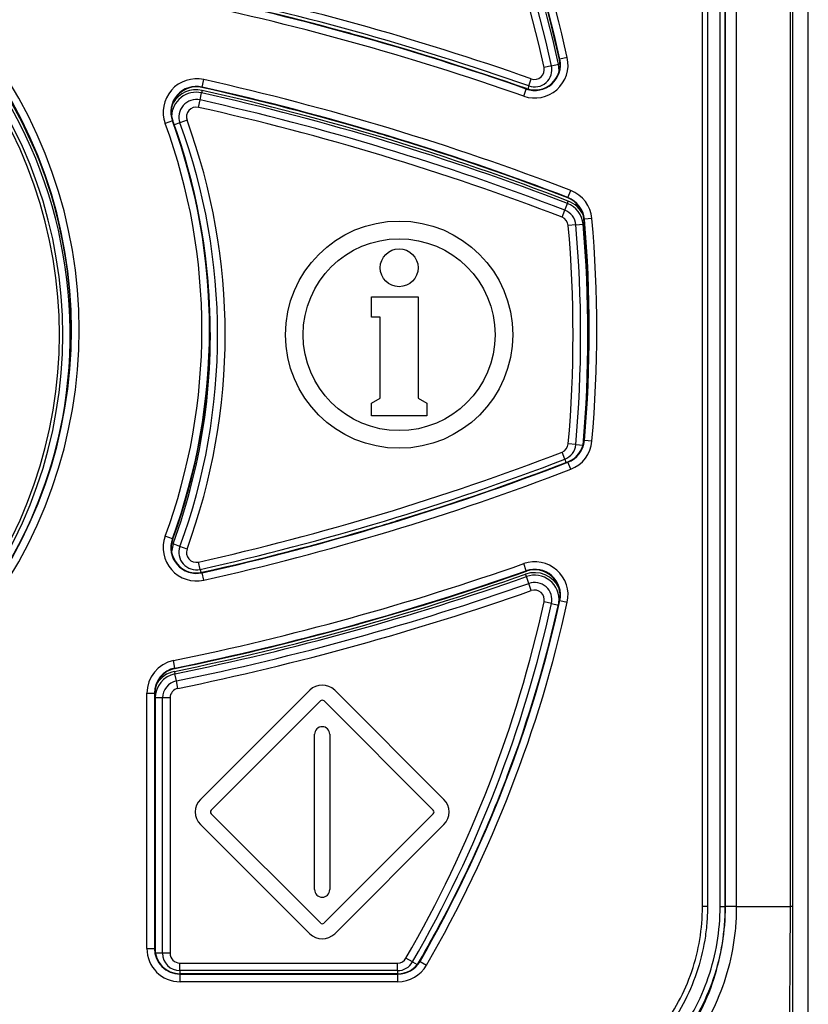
# Model space of a CAD drawing. Header units: millimetres. Extents: x 0 to 420, y 0 to 297.
# Tile 6 of 25: x 112 to 143, y 67 to 106. Entities that reach past the tile are written whole.
import ezdxf

# ---------------------------------------------------------------- set-up
doc = ezdxf.new("R2010")
doc.units = ezdxf.units.MM

msp = doc.modelspace()

# ---------------------------------------------------------------- linework, layer by layer
at = {"color": 7, "linetype": 'Continuous', "lineweight": 25}
for p, q in [((138.814, 70.866), (138.814, 203.408)), ((139.014, 203.408), (139.014, 70.866)), ((139.514, 70.866), (139.514, 203.408)), ((139.714, 203.408), (139.714, 70.866)), ((139.718, 70.866), (139.718, 203.408)), ((140.157, 203.408), (140.157, 70.866)), ((142.297, 70.866), (142.297, 203.408)), ((142.375, 203.408), (142.375, 70.866)), ((143.007, 65.644), (143.007, 203.408)), ((143.007, 65.654), (143.007, 203.408)), ((132.837, 104.165), (132.545, 104.101)), ((132.837, 104.165), (133.118, 104.227)), ((133.153, 104.422), (133.17, 104.426)), ((133.463, 104.49), (133.17, 104.426)), ((119.001, 103.326), (119.067, 103.619)), ((131.937, 103.369), (132.037, 103.651)), ((118.919, 102.814), (118.981, 103.095)), ((119.003, 103.192), (118.981, 103.095)), ((118.997, 103.309), (119.001, 103.326)), ((131.739, 102.964), (131.839, 103.247)), ((131.844, 103.264), (131.839, 103.247)), ((118.853, 102.522), (118.919, 102.814)), ((117.824, 101.982), (117.543, 101.878)), ((117.841, 101.988), (117.824, 101.982)), ((118.404, 102.009), (118.123, 101.905)), ((133.491, 98.948), (133.599, 99.228)), ((133.362, 98.451), (133.465, 98.719)), ((133.465, 98.719), (133.501, 98.812)), ((133.485, 98.932), (133.491, 98.948)), ((133.255, 98.171), (133.362, 98.451)), ((133.801, 97.869), (134.087, 97.894)), ((134.122, 98.086), (134.14, 98.088)), ((134.438, 98.114), (134.14, 98.088)), ((133.801, 97.869), (133.502, 97.843)), ((125.704, 94.218), (125.704, 95.018)), ((125.704, 95.018), (127.554, 95.018)), ((127.554, 95.018), (127.554, 91.002)), ((126.054, 94.218), (125.704, 94.218)), ((126.054, 91.002), (126.054, 94.218)), ((125.704, 90.8), (126.054, 91.002)), ((127.554, 91.002), (127.904, 90.8)), ((125.704, 90.3), (125.704, 90.8)), ((127.904, 90.8), (127.904, 90.3)), ((127.904, 90.3), (125.704, 90.3)), ((134.122, 89.329), (134.14, 89.327)), ((134.438, 89.301), (134.14, 89.327)), ((133.801, 89.166), (133.502, 89.192)), ((133.801, 89.166), (134.087, 89.141)), ((133.362, 88.584), (133.255, 88.864)), ((133.485, 88.483), (133.491, 88.467)), ((133.599, 88.187), (133.491, 88.467)), ((117.824, 85.433), (117.543, 85.537)), ((117.841, 85.427), (117.824, 85.433)), ((118.123, 85.13), (117.853, 85.229)), ((118.404, 85.026), (118.123, 85.13)), ((118.919, 84.221), (118.853, 84.514)), ((131.839, 84.168), (131.739, 84.451)), ((118.997, 84.106), (119.001, 84.089)), ((119.067, 83.796), (119.001, 84.089)), ((131.842, 83.938), (131.809, 84.032)), ((131.844, 84.151), (131.839, 84.168)), ((131.937, 83.666), (131.842, 83.938)), ((132.037, 83.384), (131.937, 83.666)), ((132.837, 82.87), (132.545, 82.934)), ((133.153, 82.993), (133.17, 82.989)), ((133.17, 82.989), (133.463, 82.925)), ((117.927, 80.316), (117.867, 80.61)), ((117.905, 80.182), (117.925, 80.084)), ((117.983, 79.803), (117.925, 80.084)), ((117.931, 80.298), (117.927, 80.316)), ((118.043, 79.509), (117.983, 79.803)), ((116.814, 69.208), (116.814, 79.319)), ((116.814, 79.319), (117.114, 79.319)), ((117.114, 79.319), (117.114, 69.208)), ((117.132, 79.319), (117.114, 79.319)), ((117.132, 74.693), (117.132, 79.319)), ((118.938, 75.11), (123.264, 79.436)), ((124.254, 79.436), (128.58, 75.11)), ((117.433, 79.129), (117.146, 79.129)), ((117.733, 79.129), (117.433, 79.129)), ((117.433, 69.018), (117.433, 79.129)), ((117.733, 79.129), (117.733, 69.018)), ((119.362, 74.685), (123.688, 79.011)), ((123.83, 79.011), (128.156, 74.685)), ((123.459, 71.538), (123.459, 77.691)), ((124.059, 77.691), (124.059, 71.538)), ((117.132, 73.834), (117.132, 74.693)), ((123.688, 70.218), (119.362, 74.544)), ((128.156, 74.544), (123.83, 70.218)), ((123.264, 69.793), (118.938, 74.12)), ((128.58, 74.12), (124.254, 69.793)), ((117.132, 69.208), (117.132, 73.834)), ((116.814, 69.208), (117.114, 69.208)), ((117.132, 69.208), (117.114, 69.208)), ((117.733, 69.018), (117.433, 69.018)), ((127.335, 68.674), (127.075, 68.823)), ((127.615, 68.708), (127.631, 68.699)), ((127.631, 68.699), (127.891, 68.549)), ((118.121, 68.33), (118.121, 68.629)), ((118.121, 68.629), (126.739, 68.629)), ((126.739, 68.33), (118.121, 68.33)), ((126.739, 68.33), (126.739, 68.629)), ((122.011, 68.208), (118.132, 68.208)), ((118.132, 68.208), (118.132, 68.19)), ((118.132, 67.89), (118.132, 68.19)), ((118.132, 68.19), (126.749, 68.19)), ((126.749, 67.89), (118.132, 67.89)), ((122.87, 68.208), (122.011, 68.208)), ((126.749, 68.208), (122.87, 68.208)), ((126.749, 68.208), (126.749, 68.19)), ((126.749, 67.89), (126.749, 68.19))]:
    msp.add_line(p, q, dxfattribs=at)
at = {"color": 8, "linetype": 'Continuous', "lineweight": 25}
for p, q in [((133.118, 104.227), (133.175, 104.239)), ((131.937, 103.369), (131.895, 103.248)), ((118.123, 101.905), (117.9, 101.824)), ((134.087, 97.894), (134.138, 97.898)), ((134.087, 89.141), (134.087, 89.141)), ((133.362, 88.584), (133.412, 88.455)), ((117.793, 85.251), (117.853, 85.229)), ((118.919, 84.221), (118.947, 84.096)), ((132.837, 82.87), (133.112, 82.81)), ((117.132, 79.129), (117.146, 79.129)), ((117.146, 79.129), (117.146, 69.04)), ((117.433, 69.018), (117.15, 69.018)), ((127.335, 68.674), (127.518, 68.568)), ((118.121, 68.33), (118.121, 68.208)), ((126.739, 68.33), (126.739, 68.208))]:
    msp.add_line(p, q, dxfattribs=at)
at = {"color": 7, "linetype": 'Continuous', "lineweight": 25, "flags": 128}
for points in [[(133.137, 103.931), (133.14, 103.969), (133.118, 104.227)], [(139.014, 70.866), (139.01, 70.866), (138.999, 70.866), (138.981, 70.866), (138.956, 70.866), (138.925, 70.866), (138.891, 70.866), (138.853, 70.866), (138.814, 70.866)], [(139.514, 70.866), (139.518, 70.866), (139.529, 70.866), (139.548, 70.866), (139.573, 70.866), (139.603, 70.866), (139.638, 70.866), (139.675, 70.866), (139.714, 70.866)]]:
    msp.add_lwpolyline(points, dxfattribs=at)
at = {"color": 8, "linetype": 'Continuous', "lineweight": 25, "flags": 128}
msp.add_lwpolyline([(117.853, 85.229), (117.797, 84.974), (117.793, 84.914)], dxfattribs=at)
at = {"color": 7, "linetype": 'Continuous', "lineweight": 25}
for centre, radius in [((126.804, 93.518), 4.5), ((126.804, 93.518), 3.8), ((126.804, 96.168), 0.75)]:
    msp.add_circle(centre, radius, dxfattribs=at)
for centre, radius, start, end in [((84.314, 93.708), 50.018, 12.3736, 30), ((84.314, 93.708), 50.318, 12.3736, 30), ((84.304, 93.518), 49.388, 12.3736, 30), ((84.304, 93.518), 49.688, 12.3736, 30), ((84.304, 93.518), 49.975, 12.3736, 30), ((84.314, 93.708), 50, 12.3736, 20.696), ((96.524, 2.598), 107.112, 70.63711, 78.41011), ((96.534, 2.788), 106.482, 70.63711, 78.41011), ((96.534, 2.788), 106.5, 74.75489, 78.41011), ((96.524, 2.598), 106.812, 70.63711, 78.41011), ((96.534, 2.788), 106.182, 70.63711, 78.41011), ((95.314, 93.708), 18.5, 1.262, 39.2608), ((95.314, 93.708), 18.518, 320.7392, 39.2608), ((95.314, 93.708), 18.818, 320.7392, 39.2608), ((96.534, 2.788), 106.5, 74.29234, 74.75489), ((96.534, 2.788), 106.5, 70.63711, 74.29234), ((95.304, 93.518), 18.18, 320.8236, 39.1764), ((95.304, 93.518), 18.475, 349.7089, 39.2608), ((95.304, 93.518), 18.05, 321.1643, 38.8357), ((132.176, 104.208), 1.318, 250.6371, 12.3736), ((132.176, 104.208), 1.018, 250.6371, 12.3736), ((132.176, 104.208), 1, 250.6371, 12.3736), ((132.165, 104.018), 0.688, 250.6371, 12.3736), ((132.165, 104.018), 0.388, 250.6371, 12.3736), ((118.779, 102.333), 1.318, 77.4033, 200.1825), ((118.779, 102.333), 1.018, 77.4033, 200.1825), ((96.534, 2.788), 103.318, 68.97708, 77.40333), ((118.779, 102.333), 1, 77.4033, 200.1825), ((96.524, 2.598), 102.975, 68.97708, 77.40333), ((96.534, 2.788), 103, 73.42876, 77.40333), ((96.534, 2.788), 103.018, 68.97708, 77.40333), ((96.524, 2.598), 103.075, 68.97708, 77.40333), ((118.769, 102.143), 0.688, 77.4033, 200.1825), ((96.524, 2.598), 102.688, 68.97708, 77.40333), ((118.769, 102.143), 0.388, 77.4033, 200.1825), ((96.524, 2.598), 102.388, 68.97708, 77.40333), ((95.314, 93.708), 23.682, 339.8175, 20.1825), ((95.314, 93.708), 23.982, 339.8175, 20.1825), ((95.314, 93.708), 24, 1.0305, 20.1825), ((95.304, 93.518), 24.312, 339.8175, 20.1825), ((95.304, 93.518), 24.612, 339.8175, 20.1825), ((96.534, 2.788), 103, 72.95165, 73.42876), ((96.534, 2.788), 103, 68.97708, 72.95165), ((133.126, 97.999), 1.318, 5.024, 68.9771), ((133.115, 97.809), 0.975, 5.024, 68.9771), ((133.126, 97.999), 1, 5.024, 68.9771), ((133.126, 97.999), 1.018, 5.024, 68.9771), ((133.115, 97.809), 0.688, 5.024, 68.9771), ((133.115, 97.809), 0.388, 5.024, 68.9771), ((84.304, 93.518), 49.975, 354.976, 5.024), ((84.314, 93.708), 50, 0.4908, 5.024), ((84.314, 93.708), 50.018, 354.976, 5.024), ((84.314, 93.708), 50.318, 354.976, 5.024), ((84.304, 93.518), 49.388, 354.976, 5.024), ((84.304, 93.518), 49.688, 354.976, 5.024), ((95.314, 93.708), 18.5, 358.738, 1.262), ((95.314, 93.708), 24, 358.9695, 1.0305), ((84.314, 93.708), 50, 359.5092, 0.4908), ((95.314, 93.708), 18.5, 320.7392, 358.738), ((95.314, 93.708), 24, 339.8175, 358.9695), ((84.314, 93.708), 50, 354.976, 359.5092), ((133.126, 89.416), 1, 291.0229, 354.976), ((133.126, 89.416), 1.018, 291.0229, 354.976), ((133.115, 89.226), 0.388, 291.0229, 354.976), ((133.115, 89.226), 0.688, 291.0229, 354.976), ((133.126, 89.416), 1.318, 291.0229, 354.976), ((96.524, 184.437), 102.388, 282.59667, 291.02292), ((96.524, 184.437), 102.688, 282.59667, 291.02292), ((96.534, 184.627), 103.018, 282.59667, 291.02292), ((96.534, 184.627), 103.318, 282.59667, 291.02292), ((96.534, 184.627), 103, 287.04835, 291.02292), ((96.534, 184.627), 103, 282.59667, 286.57124), ((96.534, 184.627), 103, 286.57124, 287.04835), ((118.779, 85.082), 1.318, 159.8175, 282.5967), ((118.779, 85.082), 1.018, 159.8175, 282.5967), ((118.779, 85.082), 1, 159.8175, 282.5967), ((118.769, 84.892), 0.688, 159.8175, 282.5967), ((118.769, 84.892), 0.388, 159.8175, 282.5967), ((96.534, 184.627), 106.182, 281.58989, 289.36289), ((132.176, 83.207), 1.318, 347.6264, 109.3629), ((96.524, 184.437), 106.425, 281.58989, 289.36289), ((96.524, 184.437), 106.525, 281.58989, 289.36289), ((96.534, 184.627), 106.482, 281.58989, 289.36289), ((96.534, 184.627), 106.5, 285.70766, 289.36289), ((132.176, 83.207), 1.018, 347.6264, 109.3629), ((132.165, 83.017), 0.975, 353.9563, 109.3629), ((132.176, 83.207), 1, 347.6264, 109.3629), ((96.524, 184.437), 106.812, 281.58989, 289.36289), ((132.165, 83.017), 0.688, 347.6264, 109.3629), ((96.524, 184.437), 107.112, 281.58989, 289.36289), ((132.165, 83.017), 0.388, 347.6264, 109.3629), ((84.304, 93.518), 49.388, 330, 347.6264), ((84.304, 93.518), 49.688, 330, 347.6264), ((84.314, 93.708), 50.018, 330, 347.6264), ((84.314, 93.708), 50.318, 330, 347.6264), ((84.314, 93.708), 50, 339.304, 347.6264), ((96.534, 184.627), 106.5, 285.24511, 285.70766), ((96.534, 184.627), 106.5, 281.58989, 285.24511), ((118.132, 79.319), 1.318, 101.5899, 180), ((118.132, 79.319), 1.018, 101.5899, 180), ((118.132, 79.319), 1, 101.5899, 180), ((118.121, 79.129), 0.975, 101.5899, 180), ((118.121, 79.129), 0.688, 101.5899, 180), ((123.759, 78.941), 0.7, 45, 135), ((118.121, 79.129), 0.388, 101.5899, 180), ((123.759, 78.941), 0.1, 45, 135), ((123.759, 77.691), 0.3, 0, 180), ((84.314, 93.708), 50, 338.3224, 339.304), ((119.433, 74.615), 0.7, 135, 225), ((84.314, 93.708), 50, 330, 338.3224), ((84.314, 93.708), 50, 330.2274, 338.3196), ((128.085, 74.615), 0.7, 315, 45), ((119.433, 74.615), 0.1, 135, 225), ((128.085, 74.615), 0.1, 315, 45), ((123.759, 71.538), 0.3, 180, 0), ((123.759, 70.288), 0.1, 225, 315), ((123.759, 70.288), 0.7, 225, 315), ((118.132, 69.208), 1.318, 180, 270), ((118.132, 69.208), 1.018, 180, 270), ((118.132, 69.208), 1, 180, 270), ((118.121, 69.018), 0.688, 180, 270), ((118.121, 69.018), 0.388, 180, 270), ((126.739, 69.018), 0.388, 270, 330), ((126.739, 69.018), 0.688, 270, 330), ((126.749, 69.208), 1, 270, 330), ((126.749, 69.208), 1.018, 270, 330), ((126.749, 69.208), 1.318, 270, 330)]:
    msp.add_arc(centre, radius, start, end, dxfattribs=at)
at = {"color": 8, "linetype": 'Continuous', "lineweight": 25}
for centre, radius, start, end in [((95.304, 93.518), 18.575, 20.4377, 39.2608), ((118.769, 102.143), 0.975, 77.4033, 178.7414), ((118.769, 102.143), 1.075, 77.4033, 148.7608), ((133.115, 97.809), 1.075, 24.9129, 68.9771), ((95.304, 93.518), 24.025, 339.8175, 4.4907), ((132.165, 83.017), 1.075, 24.9129, 109.3629), ((118.121, 79.129), 1.075, 101.5899, 148.7608)]:
    msp.add_arc(centre, radius, start, end, dxfattribs=at)
at = {"color": 7, "linetype": 'Continuous', "lineweight": 25}
for points, knots in [([(132.893, 63.151), (133.318, 63.265), (133.728, 63.413), (134.322, 63.682), (134.517, 63.78), (134.899, 63.992), (135.087, 64.106), (135.633, 64.471), (135.972, 64.742), (136.604, 65.335), (136.899, 65.659), (137.432, 66.355), (137.667, 66.72), (138.076, 67.485), (138.25, 67.885), (138.532, 68.716), (138.637, 69.138), (138.778, 69.993), (138.814, 70.427), (138.814, 70.866)], [0, 0, 0, 0, 0.125, 0.125, 0.1875, 0.1875, 0.25, 0.25, 0.375, 0.375, 0.5, 0.5, 0.625, 0.625, 0.75, 0.75, 0.875, 0.875, 1, 1, 1, 1]), ([(139.014, 70.866), (139.014, 70.755), (139.012, 70.642), (139.003, 70.418), (138.996, 70.307), (138.968, 69.974), (138.941, 69.754), (138.833, 69.097), (138.726, 68.665), (138.437, 67.814), (138.259, 67.404), (137.841, 66.621), (137.6, 66.247), (137.055, 65.534), (136.754, 65.202), (136.107, 64.594), (135.76, 64.316), (135.016, 63.818), (134.62, 63.598), (133.804, 63.227), (133.38, 63.075), (132.945, 62.958)], [0, 0, 0, 0, 0.03125, 0.03125, 0.0625, 0.0625, 0.125, 0.125, 0.25, 0.25, 0.375, 0.375, 0.5, 0.5, 0.625, 0.625, 0.75, 0.75, 0.875, 0.875, 1, 1, 1, 1]), ([(133.074, 62.475), (133.188, 62.506), (133.304, 62.539), (133.53, 62.61), (133.867, 62.723), (134.632, 63.032), (135.252, 63.375), (136.045, 63.904), (136.416, 64.199), (137.104, 64.843), (137.421, 65.192), (137.856, 65.758), (137.994, 65.953), (138.251, 66.351), (138.371, 66.554), (138.705, 67.176), (138.894, 67.608), (139.202, 68.508), (139.319, 68.974), (139.475, 69.912), (139.514, 70.389), (139.514, 70.866)], [0, 0, 0, 0, 0.03125, 0.03125, 0.0625, 0.125, 0.25, 0.25, 0.375, 0.375, 0.5, 0.5, 0.5625, 0.5625, 0.625, 0.625, 0.75, 0.75, 0.875, 0.875, 1, 1, 1, 1]), ([(139.714, 70.866), (139.714, 69.888), (139.558, 68.936), (139.086, 67.549), (138.893, 67.104), (138.438, 66.253), (138.176, 65.847), (137.731, 65.266), (137.574, 65.078), (137.249, 64.719), (137.079, 64.546), (136.552, 64.051), (136.174, 63.751), (135.567, 63.344), (135.358, 63.217), (134.933, 62.98), (134.716, 62.872), (134.055, 62.572), (133.599, 62.409), (133.126, 62.282)], [0, 0, 0, 0, 0.25, 0.25, 0.375, 0.375, 0.5, 0.5, 0.5625, 0.5625, 0.625, 0.625, 0.75, 0.75, 0.8125, 0.8125, 0.875, 0.875, 1, 1, 1, 1]), ([(133.159, 62.156), (134.111, 62.411), (134.994, 62.814), (136.216, 63.644), (136.6, 63.956), (137.307, 64.634), (137.628, 64.999), (138.209, 65.778), (138.47, 66.194), (138.921, 67.067), (139.111, 67.522), (139.567, 68.922), (139.718, 69.882), (139.718, 70.866)], [0, 0, 0, 0, 0.25, 0.25, 0.375, 0.375, 0.5, 0.5, 0.625, 0.625, 0.75, 0.75, 1, 1, 1, 1]), ([(140.157, 70.866), (140.157, 70.74), (140.155, 70.61), (140.144, 70.356), (140.137, 70.229), (140.106, 69.849), (140.075, 69.598), (139.953, 68.85), (139.832, 68.358), (139.506, 67.389), (139.302, 66.917), (138.82, 66.014), (138.542, 65.585), (137.925, 64.783), (137.585, 64.408), (137.025, 63.886), (136.83, 63.718), (136.43, 63.402), (136.224, 63.253), (135.592, 62.833), (135.149, 62.587), (134.452, 62.272), (134.213, 62.176), (133.852, 62.047), (133.73, 62.007), (133.486, 61.93), (133.361, 61.894), (133.239, 61.862)], [0, 0, 0, 0, 0.03125, 0.03125, 0.0625, 0.0625, 0.125, 0.125, 0.25, 0.25, 0.375, 0.375, 0.5, 0.5, 0.625, 0.625, 0.6875, 0.6875, 0.75, 0.75, 0.875, 0.875, 0.9375, 0.9375, 0.96875, 0.96875, 1, 1, 1, 1]), ([(140.157, 70.866), (140.115, 70.866), (140.05, 70.866), (139.897, 70.866), (139.807, 70.866), (139.718, 70.866)], [0, 0, 0, 0, 0.5, 0.5, 1, 1, 1, 1]), ([(142.375, 70.866), (142.375, 69.995), (142.376, 69.125), (142.379, 67.822), (142.38, 67.388), (142.382, 66.738), (142.382, 66.521), (142.383, 66.195), (142.383, 66.087), (142.384, 65.87), (142.385, 65.762), (142.385, 65.654)], [0, 0, 0, 0, 0.5, 0.5, 0.75, 0.75, 0.875, 0.875, 0.9375, 0.9375, 1, 1, 1, 1])]:
    msp.add_open_spline(points, degree=3, knots=knots, dxfattribs=at)
for points in [[(140.157, 70.866), (140.943, 70.866), (141.657, 70.866), (142.297, 70.866)], [(142.266, 66.104), (142.286, 67.691), (142.297, 69.278), (142.297, 70.866)], [(142.375, 70.866), (142.371, 70.866), (142.344, 70.866), (142.297, 70.866)]]:
    msp.add_open_spline(points, degree=3, dxfattribs=at)

doc.saveas('drawing.dxf')
